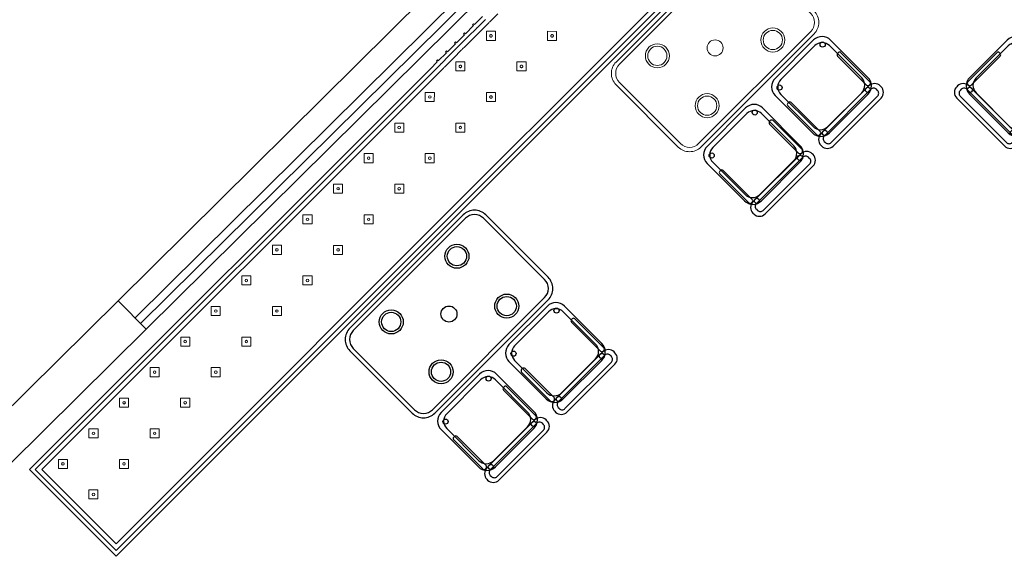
# Model space of a CAD drawing. Header units: metres. Extents: x 2232.4 to 2275.2, y 411.9 to 437.5.
# Tile 4 of 19: x 2238.9 to 2245.1, y 431 to 434.3. Entities that reach past the tile are written whole.
import ezdxf

# ---------------------------------------------------------------- set-up
doc = ezdxf.new("R2010")
doc.units = ezdxf.units.M
for name, color, linetype in [('DOOR', 5, 'Continuous'), ('RP_CHAIRS', 7, 'Continuous'), ('RP_TABLES', 7, 'Continuous'), ('WALL NEW', 40, 'Continuous')]:
    doc.layers.add(name, color=color, linetype=linetype)
doc.layers.add('NC_N1_BANQUETTES', color=7, linetype='Continuous', lineweight=13)
doc.layers.add('NC_N1_TABLES', color=7, linetype='Continuous', lineweight=13)

# ---------------------------------------------------------------- blocks, each defined once
blk = doc.blocks.new('RP_MODERN_EXTENDED_TRIANGLE_L')
at = {"color": 0, "linetype": 'Continuous', "lineweight": -2}
for points in [[(0.8, 0.8), (4.1, 0.8), (4.35, 0.8), (7.89, 0.8), (7.89, 0.035), (4.35, 0.035), (4.289, 0.035), (4.289, 0.027), (4.28, 0.027), (4.28, 0.035), (4.209, 0.035), (4.209, 0.027), (4.2, 0.027), (4.2, 0.035), (4.129, 0.035), (4.129, 0.027), (4.12, 0.027), (4.12, 0.035), (4.1, 0.035), (4.049, 0.035), (4.049, 0.027), (4.04, 0.027), (4.04, 0.035), (3.969, 0.035), (3.969, 0.027), (3.96, 0.027), (3.96, 0.035), (3.889, 0.035)], [(0.8, 0.775), (4.1, 0.775), (4.325, 0.775), (7.865, 0.775), (7.865, 0.06), (4.289, 0.06), (4.2865, 0.0599), (4.2845, 0.0596), (4.2825, 0.0599), (4.28, 0.06), (4.209, 0.06), (4.2065, 0.0599), (4.2045, 0.0596), (4.2025, 0.0599), (4.2, 0.06), (4.129, 0.06), (4.1265, 0.0599), (4.1245, 0.0596), (4.1225, 0.0599), (4.12, 0.06), (4.1, 0.06), (4.1, 0.06), (4.049, 0.06), (4.0465, 0.0599), (4.0445, 0.0596), (4.0425, 0.0599), (4.04, 0.06), (3.969, 0.06), (3.9665, 0.0599), (3.9645, 0.0596), (3.9625, 0.0599), (3.96, 0.06), (3.889, 0.06)], [(0.8, 0.745), (4.1, 0.745), (4.295, 0.745), (7.835, 0.745), (7.835, 0.09), (4.295, 0.09), (4.289, 0.09), (4.2845, 0.0898), (4.28, 0.09), (4.209, 0.09), (4.2045, 0.0898), (4.2, 0.09), (4.129, 0.09), (4.1245, 0.0898), (4.12, 0.09), (4.1, 0.09), (4.049, 0.09), (4.0445, 0.0898), (4.04, 0.09), (3.969, 0.09), (3.9645, 0.0898), (3.96, 0.09), (3.889, 0.09), (3.8845, 0.0898), (3.88, 0.09), (3.809, 0.09)]]:
    blk.add_lwpolyline(points, dxfattribs=at)
for points in [[(3.667, 0.387), (3.707, 0.427), (3.667, 0.467), (3.627, 0.427)], [(3.675, 0.427), (3.675, 0.4262), (3.6748, 0.4254), (3.6747, 0.4247), (3.6744, 0.4239), (3.6741, 0.4232), (3.6737, 0.4226), (3.6732, 0.4219), (3.6727, 0.4213), (3.6721, 0.4208), (3.6714, 0.4203), (3.6708, 0.4199), (3.6701, 0.4196), (3.6693, 0.4193), (3.6686, 0.4192), (3.6678, 0.419), (3.667, 0.419), (3.6662, 0.419), (3.6654, 0.4192), (3.6647, 0.4193), (3.6639, 0.4196), (3.6632, 0.4199), (3.6626, 0.4203), (3.6619, 0.4208), (3.6613, 0.4213), (3.6608, 0.4219), (3.6603, 0.4226), (3.6599, 0.4232), (3.6596, 0.4239), (3.6593, 0.4247), (3.6592, 0.4254), (3.659, 0.4262), (3.659, 0.427), (3.659, 0.4278), (3.6592, 0.4286), (3.6593, 0.4293), (3.6596, 0.4301), (3.6599, 0.4308), (3.6603, 0.4314), (3.6608, 0.4321), (3.6613, 0.4327), (3.6619, 0.4332), (3.6626, 0.4337), (3.6632, 0.4341), (3.6639, 0.4344), (3.6647, 0.4347), (3.6654, 0.4348), (3.6662, 0.435), (3.667, 0.435), (3.6678, 0.435), (3.6686, 0.4348), (3.6693, 0.4347), (3.6701, 0.4344), (3.6708, 0.4341), (3.6714, 0.4337), (3.6721, 0.4332), (3.6727, 0.4327), (3.6732, 0.4321), (3.6737, 0.4314), (3.6741, 0.4308), (3.6744, 0.4301), (3.6747, 0.4293), (3.6748, 0.4286), (3.675, 0.4278)], [(3.937, 0.387), (3.977, 0.427), (3.937, 0.467), (3.897, 0.427)], [(3.945, 0.427), (3.945, 0.4262), (3.9448, 0.4254), (3.9447, 0.4247), (3.9444, 0.4239), (3.9441, 0.4232), (3.9437, 0.4226), (3.9432, 0.4219), (3.9427, 0.4213), (3.9421, 0.4208), (3.9414, 0.4203), (3.9408, 0.4199), (3.9401, 0.4196), (3.9393, 0.4193), (3.9386, 0.4192), (3.9378, 0.419), (3.937, 0.419), (3.9362, 0.419), (3.9354, 0.4192), (3.9347, 0.4193), (3.9339, 0.4196), (3.9332, 0.4199), (3.9326, 0.4203), (3.9319, 0.4208), (3.9313, 0.4213), (3.9308, 0.4219), (3.9303, 0.4226), (3.9299, 0.4232), (3.9296, 0.4239), (3.9293, 0.4247), (3.9292, 0.4254), (3.929, 0.4262), (3.929, 0.427), (3.929, 0.4278), (3.9292, 0.4286), (3.9293, 0.4293), (3.9296, 0.4301), (3.9299, 0.4308), (3.9303, 0.4314), (3.9308, 0.4321), (3.9313, 0.4327), (3.9319, 0.4332), (3.9326, 0.4337), (3.9332, 0.4341), (3.9339, 0.4344), (3.9347, 0.4347), (3.9354, 0.4348), (3.9362, 0.435), (3.937, 0.435), (3.9378, 0.435), (3.9386, 0.4348), (3.9393, 0.4347), (3.9401, 0.4344), (3.9408, 0.4341), (3.9414, 0.4337), (3.9421, 0.4332), (3.9427, 0.4327), (3.9432, 0.4321), (3.9437, 0.4314), (3.9441, 0.4308), (3.9444, 0.4301), (3.9447, 0.4293), (3.9448, 0.4286), (3.945, 0.4278)], [(4.207, 0.387), (4.247, 0.427), (4.207, 0.467), (4.167, 0.427)], [(4.215, 0.427), (4.215, 0.4262), (4.2148, 0.4254), (4.2147, 0.4247), (4.2144, 0.4239), (4.2141, 0.4232), (4.2137, 0.4226), (4.2132, 0.4219), (4.2127, 0.4213), (4.2121, 0.4208), (4.2114, 0.4203), (4.2108, 0.4199), (4.2101, 0.4196), (4.2093, 0.4193), (4.2086, 0.4192), (4.2078, 0.419), (4.207, 0.419), (4.2062, 0.419), (4.2054, 0.4192), (4.2047, 0.4193), (4.2039, 0.4196), (4.2032, 0.4199), (4.2026, 0.4203), (4.2019, 0.4208), (4.2013, 0.4213), (4.2008, 0.4219), (4.2003, 0.4226), (4.1999, 0.4232), (4.1996, 0.4239), (4.1993, 0.4247), (4.1992, 0.4254), (4.199, 0.4262), (4.199, 0.427), (4.199, 0.4278), (4.1992, 0.4286), (4.1993, 0.4293), (4.1996, 0.4301), (4.1999, 0.4308), (4.2003, 0.4314), (4.2008, 0.4321), (4.2013, 0.4327), (4.2019, 0.4332), (4.2026, 0.4337), (4.2032, 0.4341), (4.2039, 0.4344), (4.2047, 0.4347), (4.2054, 0.4348), (4.2062, 0.435), (4.207, 0.435), (4.2078, 0.435), (4.2086, 0.4348), (4.2093, 0.4347), (4.2101, 0.4344), (4.2108, 0.4341), (4.2114, 0.4337), (4.2121, 0.4332), (4.2127, 0.4327), (4.2132, 0.4321), (4.2137, 0.4314), (4.2141, 0.4308), (4.2144, 0.4301), (4.2147, 0.4293), (4.2148, 0.4286), (4.215, 0.4278)], [(3.937, 0.117), (3.977, 0.157), (3.937, 0.197), (3.897, 0.157)], [(4.207, 0.117), (4.247, 0.157), (4.207, 0.197), (4.167, 0.157)], [(3.945, 0.157), (3.945, 0.1562), (3.9448, 0.1554), (3.9447, 0.1547), (3.9444, 0.1539), (3.9441, 0.1532), (3.9437, 0.1526), (3.9432, 0.1519), (3.9427, 0.1513), (3.9421, 0.1508), (3.9414, 0.1503), (3.9408, 0.1499), (3.9401, 0.1496), (3.9393, 0.1493), (3.9386, 0.1492), (3.9378, 0.149), (3.937, 0.149), (3.9362, 0.149), (3.9354, 0.1492), (3.9347, 0.1493), (3.9339, 0.1496), (3.9332, 0.1499), (3.9326, 0.1503), (3.9319, 0.1508), (3.9313, 0.1513), (3.9308, 0.1519), (3.9303, 0.1526), (3.9299, 0.1532), (3.9296, 0.1539), (3.9293, 0.1547), (3.9292, 0.1554), (3.929, 0.1562), (3.929, 0.157), (3.929, 0.1578), (3.9292, 0.1586), (3.9293, 0.1593), (3.9296, 0.1601), (3.9299, 0.1608), (3.9303, 0.1614), (3.9308, 0.1621), (3.9313, 0.1627), (3.9319, 0.1632), (3.9326, 0.1637), (3.9332, 0.1641), (3.9339, 0.1644), (3.9347, 0.1647), (3.9354, 0.1648), (3.9362, 0.165), (3.937, 0.165), (3.9378, 0.165), (3.9386, 0.1648), (3.9393, 0.1647), (3.9401, 0.1644), (3.9408, 0.1641), (3.9414, 0.1637), (3.9421, 0.1632), (3.9427, 0.1627), (3.9432, 0.1621), (3.9437, 0.1614), (3.9441, 0.1608), (3.9444, 0.1601), (3.9447, 0.1593), (3.9448, 0.1586), (3.945, 0.1578)], [(4.215, 0.157), (4.215, 0.1562), (4.2148, 0.1554), (4.2147, 0.1547), (4.2144, 0.1539), (4.2141, 0.1532), (4.2137, 0.1526), (4.2132, 0.1519), (4.2127, 0.1513), (4.2121, 0.1508), (4.2114, 0.1503), (4.2108, 0.1499), (4.2101, 0.1496), (4.2093, 0.1493), (4.2086, 0.1492), (4.2078, 0.149), (4.207, 0.149), (4.2062, 0.149), (4.2054, 0.1492), (4.2047, 0.1493), (4.2039, 0.1496), (4.2032, 0.1499), (4.2026, 0.1503), (4.2019, 0.1508), (4.2013, 0.1513), (4.2008, 0.1519), (4.2003, 0.1526), (4.1999, 0.1532), (4.1996, 0.1539), (4.1993, 0.1547), (4.1992, 0.1554), (4.199, 0.1562), (4.199, 0.157), (4.199, 0.1578), (4.1992, 0.1586), (4.1993, 0.1593), (4.1996, 0.1601), (4.1999, 0.1608), (4.2003, 0.1614), (4.2008, 0.1621), (4.2013, 0.1627), (4.2019, 0.1632), (4.2026, 0.1637), (4.2032, 0.1641), (4.2039, 0.1644), (4.2047, 0.1647), (4.2054, 0.1648), (4.2062, 0.165), (4.207, 0.165), (4.2078, 0.165), (4.2086, 0.1648), (4.2093, 0.1647), (4.2101, 0.1644), (4.2108, 0.1641), (4.2114, 0.1637), (4.2121, 0.1632), (4.2127, 0.1627), (4.2132, 0.1621), (4.2137, 0.1614), (4.2141, 0.1608), (4.2144, 0.1601), (4.2147, 0.1593), (4.2148, 0.1586), (4.215, 0.1578)]]:
    blk.add_lwpolyline(points, close=True, dxfattribs=at)
at = {"color": 0, "lineweight": -2}
for points in [[(4.477, 0.387), (4.517, 0.427), (4.477, 0.467), (4.437, 0.427)], [(4.747, 0.387), (4.787, 0.427), (4.747, 0.467), (4.707, 0.427)], [(5.017, 0.387), (5.057, 0.427), (5.017, 0.467), (4.977, 0.427)], [(5.287, 0.387), (5.327, 0.427), (5.287, 0.467), (5.247, 0.427)], [(5.557, 0.387), (5.597, 0.427), (5.557, 0.467), (5.517, 0.427)], [(5.827, 0.387), (5.867, 0.427), (5.827, 0.467), (5.787, 0.427)], [(6.097, 0.387), (6.137, 0.427), (6.097, 0.467), (6.057, 0.427)], [(6.367, 0.387), (6.407, 0.427), (6.367, 0.467), (6.327, 0.427)], [(6.637, 0.387), (6.677, 0.427), (6.637, 0.467), (6.597, 0.427)], [(6.907, 0.387), (6.947, 0.427), (6.907, 0.467), (6.867, 0.427)], [(7.177, 0.387), (7.217, 0.427), (7.177, 0.467), (7.137, 0.427)], [(7.447, 0.387), (7.487, 0.427), (7.447, 0.467), (7.407, 0.427)], [(7.717, 0.387), (7.757, 0.427), (7.717, 0.467), (7.677, 0.427)], [(4.477, 0.117), (4.517, 0.157), (4.477, 0.197), (4.437, 0.157)], [(4.747, 0.117), (4.787, 0.157), (4.747, 0.197), (4.707, 0.157)], [(5.017, 0.117), (5.057, 0.157), (5.017, 0.197), (4.977, 0.157)], [(5.287, 0.117), (5.327, 0.157), (5.287, 0.197), (5.247, 0.157)], [(5.557, 0.117), (5.597, 0.157), (5.557, 0.197), (5.517, 0.157)], [(5.827, 0.117), (5.867, 0.157), (5.827, 0.197), (5.787, 0.157)], [(6.097, 0.117), (6.137, 0.157), (6.097, 0.197), (6.057, 0.157)], [(6.367, 0.117), (6.407, 0.157), (6.367, 0.197), (6.327, 0.157)], [(6.637, 0.117), (6.677, 0.157), (6.637, 0.197), (6.597, 0.157)], [(6.907, 0.117), (6.947, 0.157), (6.907, 0.197), (6.867, 0.157)], [(7.177, 0.117), (7.217, 0.157), (7.177, 0.197), (7.137, 0.157)], [(7.447, 0.117), (7.487, 0.157), (7.447, 0.197), (7.407, 0.157)], [(7.717, 0.117), (7.757, 0.157), (7.717, 0.197), (7.677, 0.157)]]:
    blk.add_lwpolyline(points, close=True, dxfattribs=at)
for centre in [(4.477, 0.427), (4.747, 0.427), (5.017, 0.427), (5.287, 0.427), (5.557, 0.427), (5.827, 0.427), (6.097, 0.427), (6.367, 0.427), (6.637, 0.427), (6.907, 0.427), (7.177, 0.427), (7.447, 0.427), (7.717, 0.427), (4.477, 0.157), (4.747, 0.157), (5.017, 0.157), (5.287, 0.157), (5.557, 0.157), (5.827, 0.157), (6.097, 0.157), (6.367, 0.157), (6.637, 0.157), (6.907, 0.157), (7.177, 0.157), (7.447, 0.157), (7.717, 0.157)]:
    blk.add_circle(centre, 0.008, dxfattribs=at)
blk = doc.blocks.new('RP_MODERN_TABLE_4')
at = {"color": 0}
for points in [[(-0.5, -0.375), (0.5, -0.375, 0.414214), (0.6, -0.275), (0.6, 0.275, 0.414214), (0.5, 0.375), (-0.5, 0.375, 0.414214), (-0.6, 0.275), (-0.6, -0.275, 0.414214)], [(-0.495, -0.35), (0.495, -0.35, 0.414214), (0.575, -0.27), (0.575, 0.27, 0.414214), (0.495, 0.35), (-0.495, 0.35, 0.414214), (-0.575, 0.27), (-0.575, -0.27, 0.414214)]]:
    blk.add_lwpolyline(points, format="xyb", close=True, dxfattribs=at)
for centre, radius in [((-0.29, 0.22), 0.075), ((-0.29, 0.22), 0.06), ((0.29, 0.22), 0.075), ((0.29, 0.22), 0.06), ((0, 0), 0.05), ((-0.29, -0.22), 0.075), ((-0.29, -0.22), 0.06), ((0.29, -0.22), 0.075), ((0.29, -0.22), 0.06)]:
    blk.add_circle(centre, radius, dxfattribs=at)
blk = doc.blocks.new('RP_MODERN_CHAIR')
at = {"color": 0}
for points in [[(-0.212, 0.172), (0.212, 0.172, 0.414214), (0.262, 0.222), (0.262, 0.229, 0.414214), (0.212, 0.279), (-0.212, 0.279, 0.414214), (-0.262, 0.229), (-0.262, 0.222, 0.414214)], [(-0.205, 0.195), (0.205, 0.195, 0.414214), (0.23, 0.22), (0.23, 0.23, 0.414214), (0.205, 0.255), (-0.205, 0.255, 0.414214), (-0.23, 0.23), (-0.23, 0.22, 0.414214)], [(-0.17, -0.275), (0.17, -0.275, 0.414214), (0.245, -0.2), (0.245, 0.13, 0.414214), (0.17, 0.205), (-0.17, 0.205, 0.414214), (-0.245, 0.13), (-0.245, -0.2, 0.414214)], [(-0.223, -0.11), (-0.217, -0.11, 0.414214), (-0.205, -0.098), (-0.205, 0.158, 0.414214), (-0.217, 0.17), (-0.223, 0.17, 0.414214), (-0.235, 0.158), (-0.235, -0.098, 0.414214)], [(-0.15, -0.245), (0.15, -0.245, 0.414214), (0.215, -0.18), (0.215, 0.105, 0.414214), (0.15, 0.17), (-0.15, 0.17, 0.414214), (-0.215, 0.105), (-0.215, -0.18, 0.414214)], [(0.217, -0.11), (0.223, -0.11, 0.414214), (0.235, -0.098), (0.235, 0.158, 0.414214), (0.223, 0.17), (0.217, 0.17, 0.414214), (0.205, 0.158), (0.205, -0.098, 0.414214)]]:
    blk.add_lwpolyline(points, format="xyb", close=True, dxfattribs=at)
for centre in [(-0.19, 0.185), (0.19, 0.185), (-0.19, -0.215), (0.19, -0.215)]:
    blk.add_circle(centre, 0.016, dxfattribs=at)

msp = doc.modelspace()

# ---------------------------------------------------------------- linework, layer by layer
at = {"layer": 'DOOR'}
for p, q in [((2239.522, 432.55), (2243.3611, 436.3476)), ((2239.6275, 432.4434), (2243.4666, 436.2409)), ((2239.6626, 432.4078), (2243.5017, 436.2054)), ((2239.6978, 432.3723), (2243.5369, 436.1698))]:
    msp.add_line(p, q, dxfattribs=at)
at = {"layer": 'WALL NEW'}
for p, q in [((2239.522, 432.55), (2238.6701, 431.7074)), ((2239.522, 432.55), (2239.6978, 432.3723)), ((2239.6978, 432.3723), (2238.8459, 431.5296))]:
    msp.add_line(p, q, dxfattribs=at)

# ---------------------------------------------------------------- block references
at = {"layer": 'NC_N1_BANQUETTES', "linetype": 'Continuous', "rotation": 224.9851542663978}
msp.add_blockref('RP_MODERN_EXTENDED_TRIANGLE_L', (2244.5243, 437.0975), dxfattribs=at)
at = {"layer": 'NC_N1_TABLES', "linetype": 'Continuous', "rotation": 224.9851542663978}
msp.add_blockref('RP_MODERN_TABLE_4', (2243.2507, 434.128), dxfattribs=at)
at = {"layer": 'RP_CHAIRS', "linetype": 'Continuous'}
for p, rotation in [((2243.9401, 433.8627), 224.9851542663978), ((2245.1068, 433.8624), 494.9851542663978), ((2243.5157, 433.4385), 224.9851542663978)]:
    msp.add_blockref('RP_MODERN_CHAIR', p, dxfattribs=dict(at, rotation=rotation))
at = {"layer": 'RP_CHAIRS', "rotation": 224.9851542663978}
for p in [(2242.2779, 432.2014), (2241.8535, 431.7772)]:
    msp.add_blockref('RP_MODERN_CHAIR', p, dxfattribs=at)
at = {"layer": 'RP_TABLES', "rotation": 224.9851542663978}
msp.add_blockref('RP_MODERN_TABLE_4', (2241.5886, 432.4667), dxfattribs=at)

doc.saveas('drawing.dxf')
